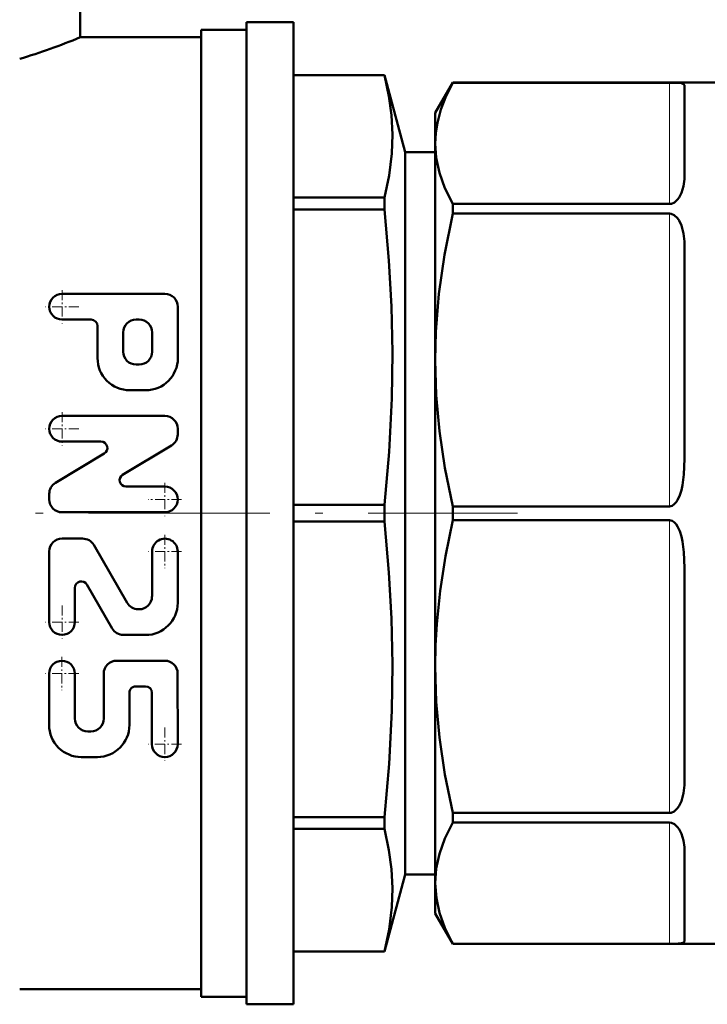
# Model space of a CAD drawing. Extents: x -1438 to 1837, y -1771 to 637.
# Tile 73 of 91: x 1032 to 1077, y -231 to -166. Entities that reach past the tile are written whole.
import ezdxf

# ---------------------------------------------------------------- set-up
doc = ezdxf.new("R2010")
doc.units = 0
doc.linetypes.add('DASHDOT', pattern=[18.5, 12, -3, 0.5, -3])

msp = doc.modelspace()

# ---------------------------------------------------------------- linework, layer by layer
at = {"color": 7, "lineweight": 50}
for p, q in [((1035.804, -167.43), (1035.804, -156.68)), ((1046.804, -231.43), (1046.804, -166.43)), ((1046.804, -166.43), (1049.917, -166.43)), ((1049.917, -231.43), (1049.917, -166.43)), ((1035.804, -167.43), (1043.804, -167.43)), ((1043.804, -198.93), (1043.804, -166.93)), ((1043.804, -166.93), (1046.804, -166.93)), ((1049.917, -169.93), (1055.938, -169.93)), ((1049.917, -169.935), (1055.938, -169.935)), ((1055.938, -169.935), (1055.938, -169.93)), ((1055.938, -169.93), (1057.304, -175.028)), ((1059.304, -172.43), (1060.458, -170.43)), ((1060.458, -170.43), (1060.458, -170.433)), ((1078.804, -170.43), (1060.458, -170.43)), ((1074.804, -170.433), (1060.458, -170.433)), ((1075.804, -176.387), (1075.804, -170.659)), ((1059.304, -172.43), (1059.304, -174.447)), ((1059.304, -174.447), (1059.304, -188.789)), ((1057.304, -175.028), (1059.304, -175.028)), ((1057.304, -222.831), (1057.304, -175.028)), ((1049.917, -178.035), (1055.938, -178.035)), ((1055.938, -178.82), (1055.938, -178.035)), ((1074.804, -178.461), (1060.458, -178.461)), ((1060.458, -178.461), (1060.458, -179.099)), ((1049.917, -178.82), (1055.938, -178.82)), ((1074.804, -179.099), (1060.458, -179.099)), ((1075.804, -195.32), (1075.804, -181.492)), ((1041.417, -184.411), (1034.614, -184.411)), ((1042.268, -188.663), (1042.268, -185.261)), ((1036.528, -186.112), (1034.614, -186.112)), ((1039.717, -186.112), (1039.504, -186.112)), ((1036.953, -188.663), (1036.953, -186.537)), ((1038.654, -188.237), (1038.654, -186.962)), ((1040.567, -188.237), (1040.567, -186.962)), ((1059.304, -188.789), (1059.304, -209.071)), ((1039.717, -189.088), (1039.504, -189.088)), ((1040.142, -190.788), (1039.079, -190.788)), ((1041.411, -192.489), (1034.608, -192.489)), ((1042.261, -193.708), (1042.261, -193.34)), ((1037.183, -194.19), (1034.608, -194.19)), ((1041.848, -194.438), (1038.617, -196.376)), ((1037.402, -194.98), (1034.17, -196.918)), ((1041.411, -197.166), (1038.836, -197.166)), ((1033.758, -198.016), (1033.758, -197.648)), ((1049.917, -198.375), (1055.938, -198.375)), ((1055.938, -199.485), (1055.938, -198.375)), ((1074.804, -198.478), (1060.458, -198.478)), ((1060.458, -198.478), (1060.458, -199.381)), ((1041.411, -198.867), (1034.608, -198.867)), ((1043.804, -230.93), (1043.804, -198.93)), ((1074.804, -199.381), (1060.458, -199.381)), ((1049.917, -199.485), (1055.938, -199.485)), ((1034.609, -200.604), (1035.965, -200.605)), ((1036.701, -201.03), (1038.912, -204.86)), ((1033.758, -201.453), (1033.754, -206.13)), ((1040.561, -201.459), (1040.559, -204.435)), ((1042.262, -201.461), (1042.259, -204.862)), ((1075.804, -216.367), (1075.804, -202.54)), ((1035.457, -203.863), (1035.455, -206.132)), ((1036.25, -203.651), (1037.929, -206.558)), ((1039.648, -205.285), (1039.708, -205.285)), ((1038.664, -206.983), (1040.131, -206.986)), ((1041.402, -208.686), (1038.213, -208.688)), ((1059.304, -209.071), (1059.304, -223.413)), ((1033.75, -209.542), (1033.753, -212.944)), ((1035.45, -209.541), (1035.453, -212.517)), ((1037.364, -209.539), (1037.366, -212.516)), ((1042.253, -209.535), (1042.257, -214.212)), ((1040.128, -210.387), (1039.49, -210.388)), ((1039.066, -210.814), (1039.067, -212.935)), ((1040.554, -210.812), (1040.557, -214.214)), ((1036.517, -213.367), (1036.304, -213.367)), ((1036.943, -215.063), (1035.88, -215.068)), ((1074.804, -218.761), (1060.458, -218.761)), ((1060.458, -218.761), (1060.458, -219.399)), ((1049.917, -219.04), (1055.938, -219.04)), ((1055.938, -219.825), (1055.938, -219.04)), ((1074.804, -219.399), (1060.458, -219.399)), ((1049.917, -219.825), (1055.938, -219.825)), ((1075.804, -227.2), (1075.804, -221.473)), ((1057.304, -222.831), (1055.938, -227.93)), ((1059.304, -222.831), (1057.304, -222.831)), ((1059.304, -223.413), (1059.304, -225.43)), ((1059.304, -225.43), (1060.458, -227.43)), ((1074.804, -227.426), (1060.458, -227.426)), ((1060.458, -227.426), (1060.458, -227.43)), ((1078.804, -227.43), (1060.458, -227.43)), ((1049.917, -227.924), (1055.938, -227.924)), ((1049.917, -227.93), (1055.938, -227.93)), ((1055.938, -227.93), (1055.938, -227.924)), ((1031.804, -230.43), (1043.804, -230.43)), ((1043.804, -230.93), (1046.804, -230.93)), ((1049.917, -231.43), (1046.804, -231.43))]:
    msp.add_line(p, q, dxfattribs=at)
at = {"color": 7, "lineweight": 18}
for p, q in [((1074.804, -178.461), (1074.804, -170.433)), ((1074.804, -198.478), (1074.804, -179.099)), ((1074.804, -218.761), (1074.804, -199.381)), ((1074.804, -227.426), (1074.804, -219.399))]:
    msp.add_line(p, q, dxfattribs=at)
at = {"color": 7, "linetype": 'DASHDOT', "lineweight": 18, "ltscale": 0.055273}
for p, q in [((1034.614, -184.156), (1034.614, -186.367)), ((1034.608, -192.234), (1034.608, -194.445)), ((1035.713, -193.34), (1033.502, -193.34)), ((1041.411, -196.911), (1041.411, -199.122)), ((1042.516, -198.016), (1040.305, -198.016)), ((1041.411, -200.354), (1041.411, -202.565)), ((1042.517, -201.46), (1040.306, -201.46)), ((1034.605, -205.026), (1034.605, -207.237)), ((1035.71, -206.131), (1033.499, -206.131)), ((1034.6, -208.436), (1034.6, -210.647)), ((1035.706, -209.542), (1033.495, -209.542)), ((1041.407, -213.108), (1041.407, -215.318)), ((1042.512, -214.213), (1040.301, -214.213))]:
    msp.add_line(p, q, dxfattribs=at)
at = {"color": 7, "linetype": 'DASHDOT', "lineweight": 18, "ltscale": 0.05527}
msp.add_line((1035.72, -185.261), (1033.509, -185.261), dxfattribs=at)
at = {"color": 7, "linetype": 'DASHDOT', "lineweight": 18}
msp.add_line((999.354, -198.93), (1064.754, -198.93), dxfattribs=at)
at = {"color": 7, "lineweight": 50}
for points in [[(1055.938, -178.035), (1056.249, -176.579), (1056.43, -175.118), (1056.473, -173.856), (1056.408, -172.593), (1056.239, -171.332), (1055.938, -169.935)], [(1060.458, -170.433), (1060.018, -171.312), (1059.676, -172.197), (1059.441, -173.087), (1059.338, -173.766), (1059.304, -174.447)], [(1075.804, -170.659), (1075.793, -170.597), (1075.759, -170.545), (1075.693, -170.503), (1075.586, -170.471), (1075.131, -170.436), (1074.804, -170.433)], [(1059.304, -174.447), (1059.373, -175.412), (1059.583, -176.392), (1059.94, -177.403), (1060.458, -178.461)], [(1075.804, -176.387), (1075.785, -176.824), (1075.72, -177.271), (1075.587, -177.724), (1075.439, -178.023), (1075.338, -178.165), (1075.128, -178.358), (1074.929, -178.446), (1074.804, -178.461)], [(1055.938, -198.375), (1056.249, -194.859), (1056.43, -191.333), (1056.473, -188.285), (1056.408, -185.237), (1056.239, -182.192), (1055.938, -178.82)], [(1060.458, -179.099), (1059.912, -181.815), (1059.546, -184.411), (1059.347, -186.933), (1059.304, -188.789)], [(1075.804, -181.492), (1075.785, -180.943), (1075.719, -180.404), (1075.586, -179.885), (1075.437, -179.557), (1075.334, -179.404), (1075.121, -179.201), (1074.92, -179.112), (1074.804, -179.099)], [(1059.304, -188.789), (1059.373, -191.123), (1059.583, -193.492), (1059.941, -195.931), (1060.458, -198.478)], [(1075.804, -195.32), (1075.759, -196.366), (1075.663, -197.06), (1075.586, -197.402), (1075.481, -197.736), (1075.335, -198.056), (1075.239, -198.205), (1075.119, -198.338), (1074.989, -198.431), (1074.804, -198.478)], [(1060.458, -199.381), (1059.97, -201.766), (1059.621, -204.056), (1059.403, -206.279), (1059.328, -207.679), (1059.304, -209.071)], [(1075.804, -202.54), (1075.759, -201.494), (1075.663, -200.8), (1075.586, -200.458), (1075.481, -200.123), (1075.335, -199.804), (1075.239, -199.655), (1075.119, -199.521), (1074.989, -199.428), (1074.804, -199.381)], [(1055.938, -219.04), (1056.249, -215.524), (1056.43, -211.998), (1056.473, -208.95), (1056.408, -205.902), (1056.239, -202.857), (1055.938, -199.485)], [(1059.304, -209.071), (1059.373, -211.405), (1059.583, -213.774), (1059.941, -216.214), (1060.458, -218.761)], [(1075.804, -216.367), (1075.785, -216.917), (1075.719, -217.456), (1075.586, -217.975), (1075.437, -218.302), (1075.334, -218.455), (1075.121, -218.659), (1074.92, -218.747), (1074.804, -218.761)], [(1060.458, -219.399), (1059.94, -220.457), (1059.583, -221.468), (1059.373, -222.448), (1059.304, -223.413)], [(1075.804, -221.473), (1075.785, -221.036), (1075.72, -220.589), (1075.587, -220.136), (1075.439, -219.837), (1075.338, -219.695), (1075.128, -219.501), (1074.929, -219.414), (1074.804, -219.399)], [(1055.938, -227.924), (1056.249, -226.468), (1056.43, -225.008), (1056.473, -223.745), (1056.408, -222.483), (1056.239, -221.221), (1055.938, -219.825)], [(1059.304, -223.413), (1059.376, -224.4), (1059.59, -225.383), (1059.937, -226.36), (1060.458, -227.426)], [(1075.804, -227.2), (1075.793, -227.262), (1075.759, -227.314), (1075.693, -227.357), (1075.586, -227.389), (1075.131, -227.423), (1074.804, -227.426)]]:
    msp.add_lwpolyline(points, dxfattribs=at)
for centre, radius, start, end in [((1019.506, -128.165), 42.512, 286.81523, 292.54241), ((1034.614, -185.261), 0.85, 90, 270), ((1041.417, -185.261), 0.85, 0, 90), ((1036.528, -186.537), 0.425, 0, 90), ((1039.504, -186.962), 0.85, 90, 179.99999), ((1039.717, -186.962), 0.85, 0, 90), ((1039.504, -188.237), 0.85, 179.99999, 270), ((1039.717, -188.237), 0.85, 270, 360), ((1039.079, -188.663), 2.126, 179.99999, 270), ((1040.142, -188.663), 2.126, 270, 360), ((1034.608, -193.34), 0.85, 90, 270), ((1041.411, -193.34), 0.85, 0, 90), ((1037.183, -194.615), 0.425, 300.96376, 90), ((1041.411, -193.708), 0.85, 300.96376, 360), ((1038.836, -196.741), 0.425, 120.96376, 270), ((1034.608, -197.648), 0.85, 120.96376, 179.99999), ((1041.411, -198.016), 0.85, 270, 90), ((1034.608, -198.016), 0.85, 179.99999, 270), ((1034.609, -201.454), 0.85, 89.95174, 179.95174), ((1035.965, -201.455), 0.85, 30, 89.95174), ((1041.411, -201.46), 0.85, 359.95174, 179.95174), ((1035.882, -203.863), 0.425, 30, 179.9574), ((1039.708, -204.435), 0.85, 269.95174, 359.95174), ((1039.648, -204.435), 0.85, 210, 269.99207), ((1040.133, -204.86), 2.126, 269.95174, 359.95174), ((1034.605, -206.131), 0.85, 179.95174, 359.95174), ((1038.665, -206.133), 0.85, 210, 269.8928), ((1034.6, -209.542), 0.85, 0.04826, 180.04826), ((1038.214, -209.539), 0.85, 90.04826, 180.04826), ((1041.403, -209.536), 0.85, 0.04826, 90.04826), ((1039.491, -210.813), 0.425, 90.04826, 180.04826), ((1040.128, -210.813), 0.425, 0.04826, 90.04826), ((1035.879, -212.942), 2.126, 180.04826, 270.04826), ((1036.303, -212.517), 0.85, 180.04826, 270.04826), ((1036.516, -212.516), 0.85, 270.04826, 0.04826), ((1036.941, -212.937), 2.126, 270.04826, 0.04826), ((1041.407, -214.213), 0.85, 180.04826, 0.04826)]:
    msp.add_arc(centre, radius, start, end, dxfattribs=at)

doc.saveas('drawing.dxf')
